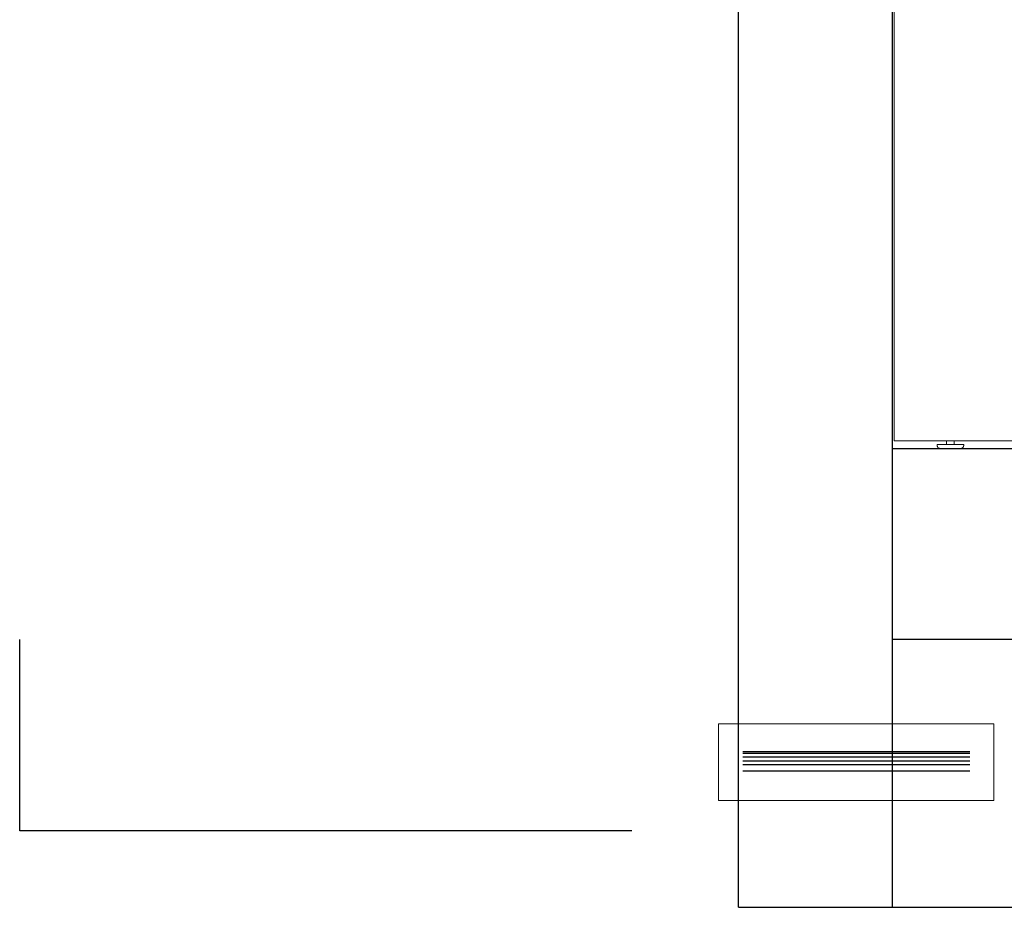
# Model space of a CAD drawing. Header units: millimetres. Extents: x -21756 to -17416, y -600 to 2500.
# Tile 1 of 23: x -21756 to -20469, y -600 to 561. Entities that reach past the tile are written whole.
import ezdxf

# ---------------------------------------------------------------- set-up
doc = ezdxf.new("R2010")
doc.units = ezdxf.units.MM
for name, color, linetype, lineweight in [('A-DETL-THIN', 151, 'Continuous', 25), ('A-FLOR', 192, 'Continuous', 25), ('A-WALL', 113, 'Continuous', 25), ('M-EQPM', 50, 'Continuous', 18), ('P-PIPE', 3, 'Continuous', 18)]:
    doc.layers.add(name, color=color, linetype=linetype, lineweight=lineweight)

# ---------------------------------------------------------------- blocks, each defined once
blk = doc.blocks.new('HC_Heat Pump_GM_Saunier Duval_GeniaSet TEK_IS_kit complet_2C - HA 10-7_2 STB-985960-Elévation Sud')
at = {"layer": 'M-EQPM'}
for p, q in [((-20612.9, 1215), (-20612.9, 10)), ((-20612.9, 10), (-20610.9, 10)), ((-20019.9, 10), (-20610.9, 10)), ((-20556.7, 5), (-20556.7, 3.9)), ((-20522.1, 5), (-20556.7, 5)), ((-20544.4, 10), (-20544.4, 5)), ((-20534.4, 5), (-20534.4, 10)), ((-20522.1, 3.9), (-20522.1, 5)), ((-20612.3, 0), (-20612.9, 0))]:
    blk.add_line(p, q, dxfattribs=at)
at = {"layer": 'M-EQPM', "flags": 128}
for points in [[(-20552.8, 0), (-20553, 0), (-20553.2, 0), (-20553.3, 0), (-20553.5, 0), (-20553.6, 0.1), (-20553.8, 0.1), (-20553.9, 0.2), (-20554.1, 0.2), (-20554.2, 0.2), (-20554.4, 0.3), (-20554.5, 0.4), (-20554.6, 0.4), (-20554.8, 0.5), (-20554.9, 0.6), (-20555.1, 0.7), (-20555.2, 0.8), (-20555.3, 0.9), (-20555.4, 1), (-20555.5, 1.1), (-20555.6, 1.2), (-20555.8, 1.3), (-20555.9, 1.4), (-20556, 1.5), (-20556, 1.7), (-20556.1, 1.8), (-20556.2, 1.9), (-20556.3, 2.1), (-20556.4, 2.2), (-20556.4, 2.3), (-20556.5, 2.5), (-20556.5, 2.6), (-20556.6, 2.8), (-20556.6, 2.9), (-20556.7, 3.1), (-20556.7, 3.2), (-20556.7, 3.4), (-20556.7, 3.5), (-20556.7, 3.7), (-20556.7, 3.9), (-20556.7, 3.9)], [(-20555.8, 1.3), (-20555.9, 1.4), (-20556, 1.5), (-20556, 1.7), (-20556.1, 1.8), (-20556.2, 1.9), (-20556.3, 2.1), (-20556.4, 2.2), (-20556.4, 2.3), (-20556.5, 2.5), (-20556.5, 2.6), (-20556.6, 2.8), (-20556.6, 2.9), (-20556.7, 3.1), (-20556.7, 3.2), (-20556.7, 3.4), (-20556.7, 3.5), (-20556.7, 3.7), (-20556.7, 3.9)], [(-20553, 0), (-20553.2, 0), (-20553.3, 0), (-20553.5, 0), (-20553.6, 0.1), (-20553.8, 0.1), (-20553.9, 0.2), (-20554.1, 0.2), (-20554.2, 0.2), (-20554.4, 0.3), (-20554.5, 0.4), (-20554.6, 0.4), (-20554.8, 0.5), (-20554.9, 0.6), (-20555.1, 0.7), (-20555.2, 0.8), (-20555.3, 0.9), (-20555.4, 1), (-20555.5, 1.1)], [(-20522.1, 3.9), (-20522.1, 3.7), (-20522.1, 3.6), (-20522.2, 3.4), (-20522.2, 3.3), (-20522.2, 3.1), (-20522.2, 3), (-20522.3, 2.8), (-20522.3, 2.7), (-20522.4, 2.5), (-20522.4, 2.4), (-20522.5, 2.2), (-20522.6, 2.1), (-20522.6, 2), (-20522.7, 1.8), (-20522.8, 1.7), (-20522.9, 1.6), (-20523, 1.4), (-20523.1, 1.3), (-20523.2, 1.2), (-20523.3, 1.1), (-20523.4, 1), (-20523.5, 0.9), (-20523.7, 0.8), (-20523.8, 0.7), (-20523.9, 0.6), (-20524.1, 0.5), (-20524.2, 0.5), (-20524.3, 0.4), (-20524.5, 0.3), (-20524.6, 0.3), (-20524.8, 0.2), (-20524.9, 0.2), (-20525.1, 0.1), (-20525.2, 0.1), (-20525.4, 0.1), (-20525.5, 0), (-20525.7, 0), (-20525.8, 0), (-20526, 0), (-20526, 0)], [(-20523.3, 1.1), (-20523.4, 1), (-20523.5, 0.9), (-20523.7, 0.8), (-20523.8, 0.7), (-20523.9, 0.6), (-20524.1, 0.5), (-20524.2, 0.5), (-20524.3, 0.4), (-20524.5, 0.3), (-20524.6, 0.3), (-20524.8, 0.2), (-20524.9, 0.2), (-20525.1, 0.1), (-20525.2, 0.1), (-20525.4, 0.1), (-20525.5, 0), (-20525.7, 0), (-20525.8, 0), (-20526, 0)], [(-20522.1, 3.9), (-20522.1, 3.7), (-20522.1, 3.6), (-20522.2, 3.4), (-20522.2, 3.3), (-20522.2, 3.1), (-20522.2, 3), (-20522.3, 2.8), (-20522.3, 2.7), (-20522.4, 2.5), (-20522.4, 2.4), (-20522.5, 2.2), (-20522.6, 2.1), (-20522.6, 2), (-20522.7, 1.8), (-20522.8, 1.7), (-20522.9, 1.6), (-20523, 1.4), (-20523.1, 1.3), (-20523.2, 1.2)], [(-20552.8, 0), (-20552.8, 0), (-20552.8, 0), (-20552.8, 0), (-20552.7, 0), (-20552.6, 0), (-20552.5, 0), (-20552.3, 0), (-20552.2, 0), (-20552, 0), (-20551.8, 0), (-20551.6, 0), (-20551.3, 0), (-20551.1, 0), (-20550.8, 0), (-20550.5, 0), (-20550.2, 0), (-20549.9, 0), (-20549.5, 0), (-20549.2, 0), (-20548.8, 0), (-20548.4, 0), (-20548, 0), (-20547.6, 0), (-20547.1, 0), (-20546.7, 0), (-20546.2, 0), (-20545.8, 0), (-20545.3, 0), (-20544.8, 0), (-20544.3, 0), (-20543.8, 0), (-20543.3, 0), (-20542.8, 0), (-20542.2, 0), (-20541.7, 0), (-20541.2, 0), (-20540.7, 0), (-20540.1, 0), (-20539.6, 0), (-20539, 0), (-20538.5, 0), (-20538, 0), (-20537.4, 0), (-20536.9, 0), (-20536.4, 0), (-20535.9, 0), (-20535.4, 0), (-20534.8, 0), (-20534.3, 0), (-20533.9, 0), (-20533.4, 0), (-20532.9, 0), (-20532.4, 0), (-20532, 0), (-20531.5, 0), (-20531.1, 0), (-20530.7, 0), (-20530.3, 0), (-20529.9, 0), (-20529.5, 0), (-20529.2, 0), (-20528.9, 0), (-20528.5, 0), (-20528.2, 0), (-20527.9, 0), (-20527.7, 0), (-20527.4, 0), (-20527.2, 0), (-20527, 0), (-20526.8, 0), (-20526.6, 0), (-20526.5, 0), (-20526.4, 0), (-20526.2, 0), (-20526.2, 0), (-20526.1, 0), (-20526.1, 0), (-20526, 0), (-20526, 0)], [(-20550, 0), (-20550.3, 0), (-20550.6, 0), (-20550.9, 0), (-20551.2, 0), (-20551.4, 0), (-20551.7, 0), (-20551.9, 0), (-20552.1, 0), (-20552.2, 0), (-20552.4, 0), (-20552.5, 0), (-20552.6, 0), (-20552.7, 0), (-20552.8, 0), (-20552.8, 0), (-20552.8, 0), (-20552.8, 0)], [(-20526, 0), (-20526, 0), (-20526.1, 0), (-20526.1, 0), (-20526.2, 0), (-20526.3, 0), (-20526.4, 0), (-20526.5, 0), (-20526.7, 0), (-20526.9, 0), (-20527.1, 0), (-20527.3, 0), (-20527.5, 0), (-20527.8, 0), (-20528.1, 0), (-20528.4, 0), (-20528.7, 0), (-20529, 0)]]:
    blk.add_lwpolyline(points, dxfattribs=at)

msp = doc.modelspace()

# ---------------------------------------------------------------- linework, layer by layer
at = {"layer": 'A-DETL-THIN'}
for p, q in [((-20514.1, -396.8), (-20810.8, -396.8)), ((-20514.2, -398.7), (-20810.7, -398.7)), ((-20810.7, -403.2), (-20514.2, -403.2)), ((-20514.2, -408.7), (-20810.7, -408.7)), ((-20810.7, -413.2), (-20514.2, -413.2)), ((-20810.7, -421.4), (-20514.2, -421.4))]:
    msp.add_line(p, q, dxfattribs=at)
at = {"layer": 'A-FLOR'}
for p, q in [((-20615.5, 0), (-17616.5, 0)), ((-21755.9, -500), (-21755.9, -250)), ((-17616.5, -250), (-20615.5, -250)), ((-20955.9, -500), (-21755.9, -500))]:
    msp.add_line(p, q, dxfattribs=at)
at = {"layer": 'A-WALL'}
for p, q in [((-20816.5, -600), (-20816.5, 2500)), ((-20615.5, 2500), (-20615.5, -600)), ((-20816.5, -600), (-17415.5, -600))]:
    msp.add_line(p, q, dxfattribs=at)
at = {"layer": 'P-PIPE'}
for p, q in [((-20482.5, -360.2), (-20842.5, -360.2)), ((-20842.5, -360.2), (-20842.5, -460.2)), ((-20482.5, -460.2), (-20482.5, -360.2)), ((-20842.5, -460.2), (-20482.5, -460.2))]:
    msp.add_line(p, q, dxfattribs=at)

# ---------------------------------------------------------------- block references
at = {"layer": 'A-DETL-THIN'}
msp.add_blockref('HC_Heat Pump_GM_Saunier Duval_GeniaSet TEK_IS_kit complet_2C - HA 10-7_2 STB-985960-Elévation Sud', (0, 0), dxfattribs=at)

doc.saveas('drawing.dxf')
